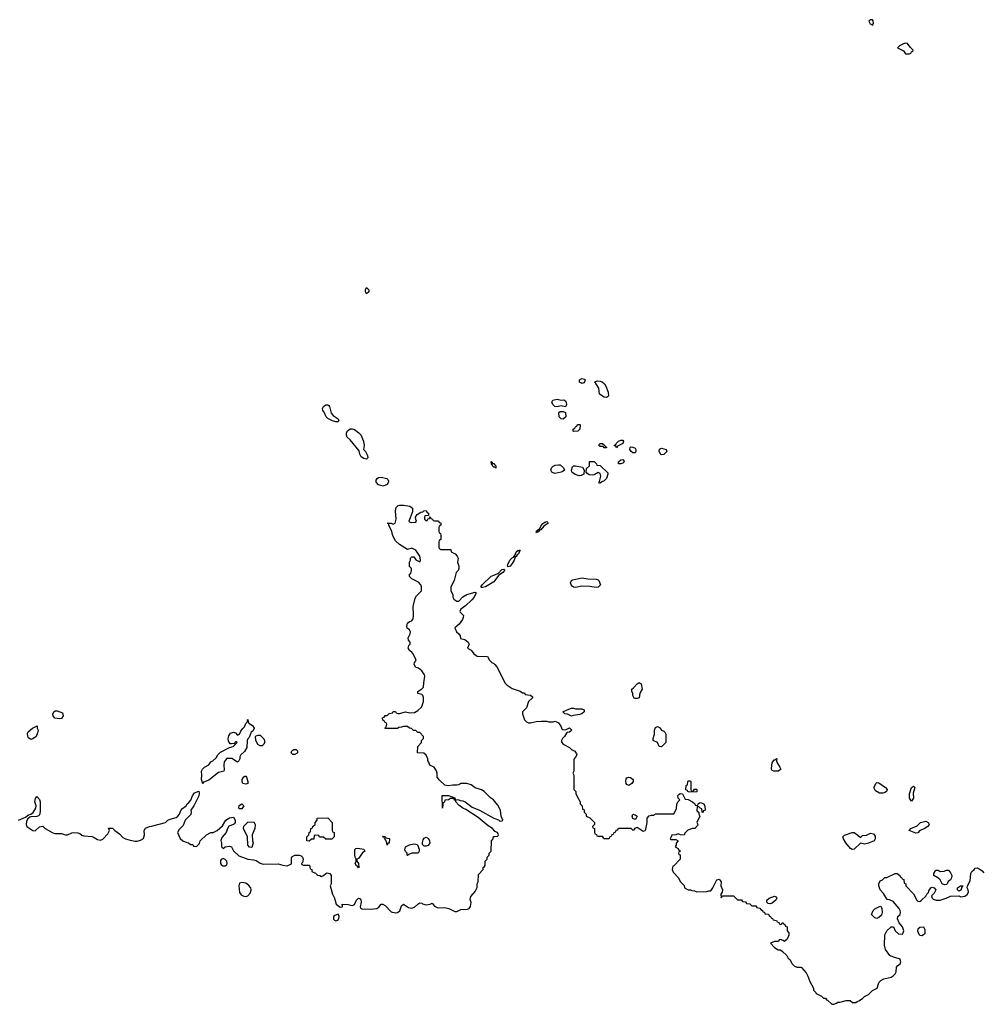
# Model space of a CAD drawing. Header units: inches. Extents: x 2386215 to 2556187, y 580866 to 760840.
# Tile 195 of 203: x 2505363 to 2514760, y 710254 to 719866. Entities that reach past the tile are written whole.
import ezdxf

# ---------------------------------------------------------------- set-up
doc = ezdxf.new("R2010")
doc.units = ezdxf.units.IN
doc.header["$MEASUREMENT"] = 0
doc.layers.add('C5701', color=7, linetype='Continuous')
doc.layers.add('C5711', color=7, linetype='Continuous')

msp = doc.modelspace()

# ---------------------------------------------------------------- linework, layer by layer
at = {"layer": 'C5701', "color": 5, "elevation": 40}
for points in [[(2508750, 717188.7), (2508738, 717210), (2508738, 717230), (2508750, 717252), (2508771.3, 717230), (2508770, 717208)], [(2508470, 715939), (2508450, 715939.3), (2508415.3, 715950), (2508370, 715973.2), (2508353.2, 715990), (2508333.6, 716033.6), (2508321.2, 716050), (2508318, 716070), (2508327.3, 716090), (2508350, 716105.5), (2508370, 716106.8), (2508379.3, 716099.3), (2508386.8, 716090), (2508404.9, 716024.9), (2508423.4, 716003.4), (2508471, 715970), (2508478.8, 715950)], [(2508750, 715575.3), (2508722.5, 715582.5), (2508697.5, 715597.5), (2508683.7, 715623.7), (2508676, 715656), (2508590, 715765.2), (2508559, 715790), (2508552.7, 715810), (2508552.7, 715830), (2508561.2, 715850), (2508576.6, 715863.4), (2508590, 715870.8), (2508610, 715870.8), (2508630, 715864), (2508673, 715833), (2508692.7, 715812.7), (2508719.1, 715750), (2508724.9, 715710), (2508718.8, 715670), (2508737.3, 715650), (2508759.1, 715610), (2508761, 715590)], [(2508910, 715313.6), (2508864.8, 715324.8), (2508844, 715350), (2508844, 715370), (2508852.3, 715387.7), (2508864.5, 715395.5), (2508890, 715400.5), (2508946.4, 715386.4), (2508957.6, 715377.6), (2508962.5, 715362.5), (2508963, 715350), (2508950, 715329.4)], [(2505750, 713039.3), (2505706, 713046), (2505689.2, 713069.2), (2505685.6, 713085.6), (2505695.3, 713110), (2505710, 713118.8), (2505730, 713119.1), (2505779.8, 713099.8), (2505786, 713070), (2505770, 713044)], [(2507490, 712618), (2507434, 712654), (2507386, 712654), (2507358, 712622), (2507354.8, 712590), (2507358, 712542), (2507354, 712530), (2507302, 712518), (2507210, 712442), (2507158, 712422), (2507150, 712406), (2507138, 712450), (2507142, 712490), (2507138, 712530), (2507146, 712550), (2507166, 712570), (2507208.4, 712591.6), (2507230, 712622), (2507248.9, 712631.1), (2507280.4, 712659.6), (2507298, 712690), (2507323.1, 712716.9), (2507410, 712762), (2507446, 712770), (2507466, 712790), (2507462, 712798), (2507470, 712794), (2507486, 712810), (2507476.4, 712816.4), (2507470, 712815.3), (2507462, 712810), (2507459.6, 712800.4), (2507430, 712795.3), (2507418, 712798), (2507402, 712822), (2507399.3, 712850), (2507405.2, 712874.8), (2507419, 712901), (2507450, 712911.3), (2507470, 712904.7), (2507490, 712882), (2507508.4, 712891.6), (2507520.2, 712919.8), (2507536.4, 712943.6), (2507558, 712962), (2507570, 712994), (2507586, 713010), (2507586, 713030), (2507590, 713034), (2507592, 713010), (2507599.6, 712999.6), (2507636.9, 712976.9), (2507652, 712950), (2507638, 712922), (2507622, 712910), (2507602, 712858), (2507590, 712846), (2507584.7, 712830), (2507579.6, 712760.4), (2507556.9, 712723.1), (2507522, 712690), (2507512, 712670), (2507512, 712650), (2507502, 712630)], [(2505470, 712839), (2505450, 712855.3), (2505441.2, 712870), (2505439, 712901), (2505445.6, 712914.4), (2505488.9, 712951.1), (2505532, 712972), (2505534, 712950), (2505542, 712930), (2505536.9, 712903.1), (2505524.7, 712870), (2505490, 712844)], [(2507710, 712778), (2507688, 712790), (2507667.3, 712832.7), (2507666, 712870), (2507670, 712874), (2507690, 712882), (2507710, 712882), (2507745.4, 712845.4), (2507751.3, 712830), (2507751.1, 712808.9), (2507745.4, 712794.6), (2507730, 712778)], [(2508050, 712692.7), (2508030, 712694), (2508014, 712710), (2508019, 712730), (2508038.6, 712741.4), (2508060.7, 712740.7), (2508076, 712730), (2508074.8, 712710), (2508070, 712705.2)], [(2507570, 712402), (2507542, 712410), (2507535.3, 712430), (2507535.3, 712450), (2507550, 712474), (2507560.4, 712479.6), (2507570, 712482), (2507578, 712470), (2507591, 712430), (2507590, 712408)], [(2507510, 712162), (2507502, 712170), (2507506.3, 712193.7), (2507530, 712211), (2507550.8, 712190), (2507530, 712162)], [(2508350, 711866), (2508330, 711886), (2508290, 711886), (2508282, 711902), (2508250, 711906), (2508238, 711902), (2508232.7, 711867.3), (2508210, 711866), (2508190, 711848), (2508166, 711850), (2508166, 711890), (2508186, 711910), (2508187.3, 711932.7), (2508202, 711938), (2508206, 711970), (2508222, 711978), (2508226, 711990), (2508246, 712010), (2508246, 712030), (2508266, 712050), (2508267.3, 712072.7), (2508370, 712074), (2508414, 712030), (2508414, 711950), (2508418, 711938), (2508434, 711930), (2508432.7, 711887.3), (2508410, 711866)], [(2507630, 711786), (2507607.3, 711787.3), (2507588.4, 711808.4), (2507588, 711890), (2507548, 711970), (2507550, 711994), (2507590, 712032), (2507650, 712034), (2507662, 712010), (2507658, 711970), (2507632, 711910), (2507634, 711850), (2507642, 711830)], [(2508950, 711808), (2508948, 711830), (2508938, 711858), (2508926, 711870), (2508922, 711882), (2508906, 711890), (2508910, 711894), (2508931.6, 711891.6), (2508938, 711878), (2508970, 711874), (2508974, 711870), (2508971.1, 711828.9), (2508958, 711822)], [(2509330, 711797.2), (2509310, 711799), (2509294, 711814), (2509293.6, 711833.6), (2509300.1, 711859.9), (2509310, 711876), (2509330, 711886.8), (2509352.4, 711872.4), (2509364.9, 711850), (2509367.3, 711830), (2509350, 711805.2)], [(2508670, 711586), (2508662, 711602), (2508650, 711606), (2508638, 711630), (2508647.3, 711652.7), (2508648, 711670), (2508638, 711690), (2508634.6, 711714.6), (2508635.3, 711764.7), (2508645.2, 711774.8), (2508662.7, 711777.3), (2508722, 711770), (2508731.3, 711750), (2508707.7, 711732.3), (2508670, 711678), (2508654, 711670), (2508654, 711650), (2508671.3, 711630), (2508674, 711590)], [(2509150, 711706), (2509146, 711710), (2509146, 711730), (2509130, 711746), (2509123.1, 711763.1), (2509128.7, 711790), (2509168.7, 711810), (2509210, 711822), (2509230, 711818.8), (2509244.7, 711810), (2509262, 711770), (2509262, 711750), (2509252, 711730), (2509191.6, 711728.4), (2509162, 711718)], [(2507350, 711678), (2507330, 711668), (2507323.5, 711656.5), (2507322.8, 711630), (2507330, 711618), (2507345.8, 711605.8), (2507370, 711606.8), (2507384, 711616), (2507389, 711630), (2507384, 711650), (2507370, 711668.7)], [(2507530, 711443.7), (2507510, 711437.2), (2507500.4, 711410), (2507507.1, 711347.1), (2507524.3, 711324.3), (2507550, 711310.3), (2507570, 711306.7), (2507590, 711312.7), (2507616.4, 711343.6), (2507623.6, 711370), (2507620.7, 711390), (2507597.4, 711417.4), (2507570, 711435.1)], [(2508472.5, 711132.5), (2508439.8, 711120.2), (2508427.3, 711110), (2508425.8, 711085.8), (2508434.4, 711074.4), (2508450, 711067.3), (2508470, 711074.8), (2508478.4, 711090), (2508482.7, 711110)]]:
    msp.add_lwpolyline(points, close=True, dxfattribs=at)
for points in [[(2510000, 715496.4), (2509998, 715498), (2509990, 715498), (2509978, 715510), (2509978, 715518), (2509968, 715530), (2509966, 715554), (2509974, 715546), (2509974, 715534), (2509990, 715532), (2510000, 715522)], [(2510000, 712235.1), (2509988, 712250), (2509958, 712270), (2509898, 712330), (2509870, 712348.7), (2509810, 712368.7), (2509770, 712395.3), (2509728.4, 712408.4), (2509670, 712408.7), (2509650, 712397.2), (2509630, 712392.7), (2509590, 712394), (2509550, 712387), (2509514, 712394), (2509461.2, 712441.2), (2509439, 712470), (2509439, 712510), (2509433.2, 712533.2), (2509408.4, 712568.4), (2509366, 712590), (2509356.4, 712616.4), (2509346, 712630), (2509346, 712650), (2509330, 712686), (2509307.3, 712707.3), (2509246, 712710), (2509248.4, 712771.6), (2509286, 712810), (2509286, 712830), (2509306, 712850), (2509306, 712870), (2509270, 712906), (2509250, 712906), (2509230, 712926), (2509208.4, 712928.4), (2509187.3, 712947.3), (2509168.4, 712948.4), (2509150, 712966), (2509110, 712966), (2509090, 712958), (2509063.6, 712956.4), (2509050, 712946), (2508930, 712946), (2508926, 712950), (2508942, 712958), (2508946, 712990), (2508942, 713002), (2508927.3, 713007.3), (2508922, 713022), (2508907.3, 713027.3), (2508906, 713050), (2508922, 713058), (2508930, 713074), (2508950, 713074), (2508968.4, 713091.6), (2509002, 713098), (2509010, 713114), (2509030, 713114), (2509038, 713098), (2509052.7, 713092.7), (2509070, 713092), (2509129.2, 713110.8), (2509170, 713101), (2509217.2, 713102.8), (2509250, 713121), (2509284.1, 713155.9), (2509293.2, 713170), (2509303.7, 713210), (2509303.7, 713250), (2509297.2, 713270), (2509290, 713279), (2509249.5, 713289.5), (2509249.1, 713309.1), (2509287.3, 713332.7), (2509305.2, 713350), (2509306.8, 713393.2), (2509318, 713458), (2509315.3, 713470), (2509288.7, 713510), (2509254.5, 713534.5), (2509230, 713542.9), (2509212.3, 713570), (2509218, 713590), (2509232.7, 713610), (2509227, 713630), (2509199.7, 713679.7), (2509190, 713693.2), (2509167.3, 713707.3), (2509156, 713730), (2509162, 713758), (2509175.3, 713770), (2509175.3, 713790), (2509158, 713810), (2509155.3, 713830), (2509176, 713870), (2509179, 713890), (2509169.1, 713909.1), (2509146.3, 713926.3), (2509142.7, 713942.7), (2509150, 713976), (2509169.4, 713990.6), (2509190, 713996), (2509203.2, 714016.8), (2509206.6, 714050), (2509203.2, 714136.8), (2509222.7, 714217.3), (2509238, 714242), (2509286, 714290), (2509286, 714330), (2509278, 714350), (2509256.5, 714376.5), (2509190, 714408.7), (2509168, 714430), (2509168.4, 714451.6), (2509182, 714458), (2509188, 714490), (2509187.3, 714507.3), (2509168.9, 714528.9), (2509168.9, 714571.1), (2509178, 714590), (2509178, 714610), (2509190, 714622), (2509210, 714622), (2509231.6, 714591.6), (2509270, 714574), (2509275.3, 714590), (2509273.6, 714613.6), (2509268, 714630), (2509230, 714688), (2509190, 714708), (2509150, 714695.3), (2509070, 714742), (2509030, 714779.3), (2509005.8, 714825.8), (2508996, 714870), (2508968, 714932), (2508968, 714948), (2508948.7, 714950), (2508990, 714951), (2509010, 714942.8), (2509029, 714951), (2509039, 714990), (2509032.3, 715070), (2509037.2, 715102.8), (2509057.2, 715122.8), (2509070, 715126.8), (2509110, 715126.8), (2509170, 715116), (2509196, 715096), (2509196.9, 715063.1), (2509162, 714970), (2509170, 714962), (2509190, 714958), (2509230, 714962), (2509238, 714970), (2509228.4, 714988.4), (2509228, 715010), (2509243.1, 715036.9), (2509280.4, 715059.6), (2509298, 715062), (2509308.4, 715071.6), (2509330, 715074), (2509338, 715058), (2509354, 715050), (2509354, 715026), (2509318, 715022), (2509314, 715010), (2509314, 714990), (2509330, 714974), (2509342, 714978), (2509347.3, 714992.7), (2509362, 714998), (2509366, 715014), (2509370, 715014), (2509378, 714998), (2509394, 714990), (2509398, 714978), (2509412.7, 714972.7), (2509450, 714974), (2509458, 714958), (2509472.7, 714952.7), (2509474, 714930), (2509458, 714922), (2509454, 714910), (2509454, 714870), (2509458, 714858), (2509471.6, 714851.6), (2509474, 714830), (2509474, 714790), (2509458, 714782), (2509454, 714770), (2509454, 714710), (2509470, 714694), (2509572.7, 714692.7), (2509574, 714670), (2509614, 714650), (2509634, 714630), (2509642, 714610), (2509638, 714570), (2509650.9, 714530.9), (2509651.3, 714510), (2509642, 714490), (2509624.7, 714470), (2509604.7, 714390), (2509572, 714330), (2509572.7, 714292.7), (2509591.6, 714251.6), (2509592, 714230), (2509602, 714210), (2509630, 714191), (2509650, 714190.8), (2509689.4, 714230.6), (2509726.7, 714253.3), (2509810, 714278.4), (2509819.3, 714270), (2509799.5, 714230), (2509777.1, 714202.9), (2509716.1, 714143.9), (2509670.7, 714110), (2509660.7, 714090), (2509662, 714082), (2509696, 714050), (2509691, 714030), (2509684, 714010), (2509654, 713966), (2509612, 713930), (2509626, 713890), (2509650.8, 713870.8), (2509662, 713850), (2509665.4, 713825.4), (2509710, 713816), (2509741, 713790), (2509751.3, 713768.7), (2509734, 713730), (2509770, 713712), (2509795.3, 713675.3), (2509830, 713651.3), (2509930.8, 713650.8), (2509950, 713612), (2509971.1, 713591.1), (2509990, 713582), (2510000, 713572)], [(2510000, 714392.3), (2509990, 714379.7), (2509910, 714328.3), (2509882.3, 714322.3), (2509870, 714322.9), (2509864.2, 714330), (2509877.6, 714350), (2509966.6, 714433.4), (2510000, 714448.2)], [(2505350, 712051), (2505418.6, 712081.4), (2505450, 712104.7), (2505470, 712110.8), (2505493.2, 712126.8), (2505519.3, 712170), (2505522.7, 712190), (2505509.6, 712230.4), (2505518, 712262), (2505530, 712282), (2505554.4, 712254.4), (2505562.8, 712230), (2505563.5, 712136.5), (2505554.8, 712105.2), (2505545.4, 712094.6), (2505531.3, 712088.7), (2505470, 712084), (2505460.7, 712079.3), (2505439.8, 712060.2), (2505430, 712038), (2505424.9, 712010), (2505431.3, 711990), (2505490, 711951.3), (2505512.5, 711947.5), (2505554.6, 711985.4), (2505590, 711994), (2505612, 711970), (2505686.7, 711926.7), (2505710, 711920.5), (2505770, 711922.8), (2505810, 711907.7), (2505830, 711907.7), (2505870, 711926.8), (2505889.1, 711930.9), (2505930, 711926.8), (2505950, 711921), (2505970, 711904.7), (2505990, 711898), (2506070, 711890.8), (2506090, 711884), (2506122.6, 711862.6), (2506150, 711854.9), (2506175.2, 711864.8), (2506221.5, 711918.5), (2506238, 711950), (2506230, 711972), (2506270, 711972), (2506291.3, 711950), (2506338.3, 711918.3), (2506370, 711881), (2506394, 711870), (2506442, 711858), (2506490, 711846), (2506510, 711846), (2506543.1, 711856.9), (2506570, 711874), (2506582, 711910), (2506578, 711950), (2506590, 711974), (2506628.9, 711991.1), (2506648.4, 711991.6), (2506786, 712030), (2506809.1, 712050.9), (2506830, 712062), (2506890, 712078), (2506908, 712090), (2506922, 712110), (2506934.6, 712145.4), (2506953.2, 712166.8), (2506988.7, 712190), (2506997.2, 712210), (2507015.1, 712224.9), (2507031.9, 712248.1), (2507049.6, 712290.4), (2507070, 712318), (2507110, 712334), (2507116, 712316), (2507110.8, 712290), (2507064, 712190), (2507034.8, 712150), (2507037.3, 712130), (2507033.4, 712106.6), (2506978, 712050), (2506959.8, 712000.2), (2506919.6, 711960.4), (2506904.7, 711930), (2506930, 711874), (2506954, 711850), (2506992.7, 711832.7), (2507011.6, 711831.6), (2507030, 711814), (2507052.7, 711812.7), (2507058, 711798), (2507090, 711794), (2507116.4, 711823.6), (2507126, 711850), (2507186, 711910), (2507228.4, 711931.6), (2507250, 711932), (2507290, 711952), (2507344, 711996), (2507375.3, 712050), (2507410, 712074.8), (2507450, 712082), (2507464.7, 712050), (2507464.7, 712030), (2507459.8, 712020.2), (2507450, 712008.7), (2507405.4, 711994.6), (2507391.1, 711968.9), (2507378, 711930), (2507336.9, 711883.1), (2507325.4, 711854.6), (2507331.6, 711828.4), (2507332.7, 711792.7), (2507350, 711774), (2507368.4, 711791.6), (2507410, 711798.8), (2507431, 711790), (2507451, 711751), (2507502, 711702), (2507590.7, 711670.7), (2507645.4, 711665.4), (2507670, 711658), (2507710, 711630.8), (2507738, 711622), (2507886.4, 711626.4), (2507930, 711611), (2507973.6, 711606.4), (2508015.3, 711624.7), (2508016.4, 711683.6), (2508024.7, 711695.3), (2508050, 711711), (2508090, 711711), (2508110, 711704.7), (2508124.7, 711690), (2508130.8, 711670), (2508122, 711638), (2508114, 711630), (2508118, 711618), (2508132.7, 711612.7), (2508192, 711612), (2508198, 711578), (2508214, 711570), (2508214, 711550), (2508250, 711534), (2508270, 711514), (2508291.6, 711511.6), (2508310, 711502), (2508330, 711512), (2508350, 711532), (2508363.1, 711536.9), (2508391.3, 711530), (2508404.7, 711510), (2508402, 711430), (2508394, 711410), (2508416, 711330), (2508436, 711290), (2508452, 711230), (2508490, 711202), (2508510, 711204.7), (2508515.3, 711210), (2508510, 711232), (2508570, 711228), (2508610, 711217.3), (2508619.5, 711220.5), (2508632.1, 711227.9), (2508649.3, 711270), (2508670, 711290.7), (2508690, 711284.7), (2508694.4, 711274.4), (2508694.9, 711250), (2508687.1, 711207.1), (2508691, 711191), (2508710, 711182.8), (2508730, 711187.3), (2508790, 711183), (2508849.3, 711190.7), (2508870, 711202), (2508890, 711232), (2508908.4, 711231.6), (2508930, 711218), (2508990, 711158), (2509030, 711146), (2509050, 711151.3), (2509072.9, 711167.1), (2509090, 711214), (2509108.9, 711231.1), (2509158.8, 711198.8), (2509190, 711191), (2509218.6, 711201.4), (2509250, 711232), (2509270, 711244.7), (2509290, 711242), (2509296, 711236), (2509330, 711226), (2509370, 711231.3), (2509390, 711242), (2509410.9, 711210.9), (2509438, 711198), (2509450, 711194.8), (2509510, 711198.8), (2509552, 711190), (2509610, 711161), (2509630, 711161), (2509670, 711178.8), (2509735.9, 711184.1), (2509750, 711190.7), (2509764.5, 711210), (2509769.3, 711249.3), (2509762, 711278), (2509767.3, 711307.3), (2509810, 711354), (2509827.3, 711392.7), (2509828, 711430), (2509838, 711450), (2509840.4, 711519.6), (2509886, 711570), (2509886, 711590), (2509902, 711598), (2509906, 711610), (2509906, 711650), (2509926, 711670), (2509926, 711690), (2509946, 711710), (2509946, 711730), (2509966, 711750), (2509968.7, 711851.3), (2509986, 711870), (2509987.3, 711892.7), (2510000, 711893.1)], [(2510000, 711944.3), (2509978, 711970), (2509936, 711996), (2509838.9, 712078.9), (2509717, 712157), (2509689, 712170), (2509650, 712199), (2509622, 712230), (2509622, 712242), (2509610, 712248), (2509602, 712262), (2509570, 712262), (2509550, 712249), (2509514, 712246), (2509510, 712226), (2509498, 712222), (2509494, 712210), (2509490, 712168), (2509488.4, 712291.6), (2509548, 712292), (2509610, 712271), (2509612.7, 712252.7), (2509649, 712251), (2509663.5, 712243.5), (2509690, 712238.8), (2509711, 712230), (2509779.1, 712179.1), (2509850.3, 712150.3), (2509990, 712070.7), (2510000, 712067.6)]]:
    msp.add_lwpolyline(points, dxfattribs=at)
at = {"layer": 'C5711', "color": 5}
for points, elevation in [([(2513690, 719866), (2513670, 719866), (2513654, 719850), (2513666, 719826), (2513690, 719814), (2513698, 719830), (2513696.4, 719856.4)], 60), ([(2514010, 719636), (2513992, 719630), (2513952, 719610), (2513934, 719590), (2513990, 719562), (2514010, 719534), (2514050, 719534), (2514062, 719538), (2514068, 719552), (2514082, 719558), (2514086, 719570), (2514056.4, 719596.4), (2514030, 719633.2)], 60), ([(2510850, 716315.3), (2510840.2, 716320.2), (2510829, 716329), (2510829, 716350), (2510850, 716364.7), (2510876.8, 716356.8), (2510884.7, 716350), (2510878, 716330), (2510870, 716322)], 40), ([(2511090, 716178), (2511070, 716179.5), (2511022, 716210), (2511018, 716270), (2510978, 716330), (2510999, 716341), (2511030, 716338.8), (2511050.4, 716330.4), (2511071, 716310), (2511084.7, 716290), (2511106.8, 716230), (2511110, 716189.2)], 40), ([(2510650, 716151), (2510673.7, 716153.7), (2510690, 716144.7), (2510697.3, 716130), (2510701, 716110), (2510690, 716088), (2510650, 716098), (2510610, 716088), (2510588.4, 716088.4), (2510570, 716106), (2510558, 716130), (2510560.4, 716139.6), (2510568.7, 716151.3), (2510610, 716161)], 40), ([(2510670, 715966), (2510648.4, 715968.4), (2510628.4, 715988.4), (2510626, 716030), (2510640.4, 716039.6), (2510670, 716042), (2510691.6, 716031.6), (2510694, 715990)], 40), ([(2510770, 715846), (2510766, 715850), (2510766, 715870), (2510782, 715878), (2510787.3, 715892.7), (2510802, 715898), (2510807.3, 715912.7), (2510830, 715914), (2510834, 715910), (2510832, 715870), (2510810, 715848.7)], 40), ([(2511070, 715686), (2511058, 715698), (2511030, 715698), (2511018, 715710), (2511026, 715730), (2511052, 715730), (2511074, 715710), (2511078, 715698), (2511092.7, 715692.7), (2511090, 715686)], 40), ([(2511190, 715686), (2511182, 715702), (2511166, 715710), (2511182, 715718), (2511186, 715730), (2511210, 715752), (2511230, 715762), (2511250, 715762), (2511258, 715750), (2511250, 715728), (2511198, 715702)], 40), ([(2511370, 715637.2), (2511350, 715638), (2511333.2, 715650), (2511319.3, 715670), (2511322, 715690), (2511330, 715694.8), (2511350, 715693.4), (2511370, 715682.8), (2511376.4, 715670), (2511377.1, 715650)], 40), ([(2511630, 715618), (2511622, 715622), (2511606, 715650), (2511607.3, 715672.7), (2511630, 715682), (2511674, 715670), (2511682, 715650), (2511650, 715622)], 40), ([(2510590, 715437.2), (2510570, 715441.2), (2510559, 715450), (2510549.4, 715469.4), (2510554, 715490), (2510570, 715506), (2510590, 715516), (2510622, 715522), (2510639.6, 715519.6), (2510672.7, 715492.7), (2510682, 715470), (2510670, 715458), (2510650, 715449)], 40), ([(2511022, 715342), (2511015.3, 715350), (2511022, 715358), (2511036.2, 715410), (2511030, 715435.3), (2511010, 715445.2), (2510970, 715422), (2510950, 715419.5), (2510922.9, 715422.9), (2510899, 715439), (2510894, 715450), (2510896.4, 715483.6), (2510926, 715510), (2510926, 715550), (2510930, 715554), (2510971.6, 715551.6), (2510994, 715530), (2510998, 715518), (2511030, 715514), (2511103, 715443), (2511106, 715430), (2511092.5, 715387.5), (2511070, 715364.2), (2511045.5, 715354.5), (2511030, 715342.7)], 40), ([(2511209, 715529), (2511209.6, 715550.4), (2511230, 715570.7), (2511250, 715574), (2511258, 715570), (2511264, 715550), (2511250, 715536), (2511230, 715529.3)], 40), ([(2510825.4, 715414.6), (2510786.6, 715426.6), (2510762, 715442), (2510754, 715450), (2510748.7, 715470), (2510759, 715501), (2510770, 715511.3), (2510790, 715511.3), (2510858, 715498), (2510874, 715470), (2510870, 715428), (2510844.7, 715415.3)], 40), ([(2510410, 714855.3), (2510406.2, 714866.2), (2510410, 714875.5), (2510422, 714878), (2510426.6, 714890), (2510440.2, 714899.8), (2510450, 714922.8), (2510470, 714947.3), (2510490, 714960.4), (2510510, 714966), (2510519.1, 714959.1), (2510520.7, 714950), (2510479.9, 714920.1), (2510450, 714885.6), (2510436, 714884), (2510430, 714867.6), (2510415.9, 714864.1)], 40), ([(2510202, 714622), (2510194, 714626), (2510199.1, 714619.1), (2510190.5, 714590.5), (2510170, 714557), (2510150, 714532.3), (2510130, 714523.7), (2510123.7, 714530), (2510127.3, 714547.3), (2510148.8, 714591.2), (2510170, 714612.4), (2510182.5, 714617.5), (2510199.6, 714640.4), (2510210, 714670.4), (2510230, 714687.3), (2510238, 714682), (2510250, 714690.8), (2510240.5, 714679.5), (2510241.6, 714670), (2510230, 714647.3), (2510219.3, 714640.7), (2510210, 714626.6)], 40), ([(2510990, 714322.7), (2510930, 714333.2), (2510850, 714335.1), (2510790, 714322), (2510770, 714326.6), (2510756.6, 714336.6), (2510746, 714350), (2510739.3, 714370), (2510749, 714390), (2510762, 714398), (2510850, 714416), (2510910, 714406), (2510990, 714404.7), (2511010, 714398), (2511018, 714390), (2511031.3, 714350), (2511010, 714325.2)], 40), ([(2511370, 713238), (2511363.1, 713243.1), (2511348.4, 713268.4), (2511347.3, 713287.3), (2511338, 713310), (2511338, 713330), (2511356.5, 713343.5), (2511390, 713382), (2511410, 713394), (2511430, 713382), (2511440.7, 713330), (2511418, 713290), (2511410, 713246), (2511390, 713238)], 40), ([(2510790, 713138), (2510850, 713138), (2510874, 713130), (2510874, 713110), (2510850.9, 713089.1), (2510830, 713082), (2510765.4, 713074.6), (2510750, 713066), (2510710, 713088), (2510686, 713090), (2510666, 713110), (2510706, 713130), (2510750, 713144.7), (2510770, 713144.7)], 40), ([(2511630, 712768.7), (2511606, 712770), (2511588.4, 712808.4), (2511548.7, 712830), (2511548.7, 712850), (2511559, 712890), (2511559, 712930), (2511570, 712956), (2511590, 712964.7), (2511610, 712956), (2511630, 712931.3), (2511650, 712922), (2511662, 712910), (2511672, 712890), (2511672, 712810)], 40), ([(2512770, 712529.2), (2512726, 712530), (2512710, 712538), (2512702, 712550), (2512704, 712590), (2512710, 712612), (2512730, 712642), (2512738, 712642), (2512750, 712652), (2512754, 712650), (2512752, 712630), (2512758, 712610), (2512784.7, 712570), (2512792, 712550)], 40), ([(2511310, 712389.4), (2511290, 712399), (2511282.7, 712410), (2511279.3, 712430), (2511284.1, 712455.9), (2511290, 712464.7), (2511309.3, 712470.7), (2511326.8, 712466.8), (2511351.3, 712450), (2511351.3, 712430), (2511338, 712410)], 40), ([(2511930, 712334), (2511942, 712338), (2511950, 712354), (2511970, 712354), (2511974, 712350), (2511974, 712330), (2511970, 712326), (2511892.7, 712327.3), (2511886, 712330), (2511882, 712342), (2511867.3, 712347.3), (2511868.4, 712391.6), (2511882, 712398), (2511886, 712430), (2511890, 712434), (2511910, 712434), (2511914, 712430), (2511914, 712350), (2511918, 712338)], 40), ([(2513756, 712316), (2513718.6, 712338.6), (2513701.2, 712370), (2513725.6, 712414.4), (2513730, 712418), (2513750, 712416), (2513816, 712370), (2513831, 712350), (2513824.7, 712330), (2513810, 712322.7), (2513790, 712316)], 40), ([(2514070, 712238), (2514050, 712266), (2514048.7, 712310), (2514069, 712370), (2514090, 712384.7), (2514101, 712370), (2514084.7, 712315.3), (2514090, 712266)], 40), ([(2511370, 712058), (2511349.4, 712069.4), (2511342.7, 712090), (2511350, 712110.8), (2511370, 712104.7), (2511390.7, 712090), (2511382, 712070)], 40), ([(2514110, 711924), (2514046, 711950), (2514062, 711970), (2514124.1, 711995.9), (2514158, 712030), (2514210, 712040.7), (2514230.4, 712030.4), (2514240.7, 712010), (2514230, 711988.7), (2514194.4, 711965.6), (2514152, 711950), (2514130, 711928.7)], 40), ([(2513570, 711882), (2513590, 711902), (2513630, 711906), (2513670, 711924.7), (2513696.8, 711916.8), (2513715.3, 711895.3), (2513716, 711870), (2513704.7, 711850), (2513650, 711826.6), (2513610, 711817.2), (2513570, 711826), (2513510, 711769.5), (2513490, 711765.1), (2513473.4, 711773.4), (2513429.6, 711829.6), (2513404, 711870), (2513398, 711890), (2513414, 711906), (2513490, 711930.8), (2513510, 711930.8), (2513546.8, 711906.8)], 40), ([(2514390, 711419.3), (2514369.5, 711429.5), (2514348.4, 711468.4), (2514326, 711490), (2514286, 711510), (2514286, 711530), (2514303.1, 711556.9), (2514310, 711562), (2514330, 711562), (2514350, 711552), (2514387.3, 711552.7), (2514410, 711562), (2514430, 711562), (2514450, 711538), (2514462.8, 711510), (2514461, 711490), (2514450.7, 711469.3), (2514426, 711454), (2514418.8, 711430), (2514410, 711422.7)], 40), ([(2514530, 711358), (2514518, 711370), (2514518, 711390), (2514546, 711410), (2514574, 711410), (2514562, 711398), (2514550, 711368)], 40), ([(2512690, 711235.3), (2512670, 711238), (2512658, 711250), (2512655.3, 711270), (2512679, 711290), (2512732, 711310), (2512744.5, 711304.5), (2512753.4, 711290), (2512744, 711270), (2512710, 711242)], 40), ([(2513730, 711093.2), (2513710, 711099), (2513679, 711130), (2513694, 711170), (2513710, 711186), (2513750, 711206), (2513770, 711211), (2513778.8, 711190), (2513782, 711150), (2513774.9, 711125.1), (2513750, 711101.2)], 40), ([(2514188, 711008), (2514150, 711004), (2514130, 710986), (2514128, 710970), (2514139.9, 710939.9), (2514150, 710927.7), (2514170, 710927.3), (2514185.6, 710934.4), (2514202, 710950), (2514202, 710982)], 40)]:
    msp.add_lwpolyline(points, close=True, dxfattribs=dict(at, elevation=elevation))
at = {"layer": 'C5711', "color": 5, "elevation": 40}
for points in [[(2510000, 715522), (2510010, 715512), (2510010, 715488.7), (2510000, 715496.4)], [(2510000, 714448.2), (2510035.9, 714464.1), (2510070, 714497.6), (2510090, 714502.8), (2510096.7, 714496.7), (2510097.1, 714490), (2510079.3, 714470), (2510038.7, 714441.3), (2510000, 714392.3)], [(2510000, 713572), (2510022, 713550), (2510102, 713390), (2510122, 713370), (2510170, 713338), (2510250, 713312), (2510270, 713294), (2510290, 713294), (2510298, 713278), (2510350, 713272), (2510370, 713254), (2510370, 713246), (2510331.1, 713208.9), (2510310, 713148), (2510271.6, 713108.4), (2510271.3, 713090), (2510291.3, 713030), (2510310, 713011.3), (2510330, 713001), (2510350, 713001), (2510406.3, 713013.7), (2510458, 713018), (2510510, 713018), (2510530, 713011.3), (2510570, 713012), (2510590, 713018), (2510622, 713002), (2510644.7, 712970), (2510658, 712938), (2510690, 712932), (2510730, 712954), (2510751.6, 712931.6), (2510730.9, 712909.1), (2510710, 712908), (2510699.6, 712900.4), (2510682, 712870), (2510661, 712850), (2510651.3, 712830), (2510651.6, 712811.6), (2510670, 712792), (2510730, 712762), (2510750, 712742), (2510783.6, 712723.6), (2510799.6, 712699.6), (2510802, 712690), (2510790, 712666), (2510772.7, 712647.3), (2510772, 712530), (2510762, 712510), (2510771.6, 712491.6), (2510774, 712470), (2510774, 712350), (2510791.6, 712331.6), (2510792.7, 712312.7), (2510803.6, 712283.6), (2510834, 712230), (2510834, 712210), (2510854, 712190), (2510858, 712158), (2510872.7, 712152.7), (2510874, 712130), (2510894, 712110), (2510894, 712090), (2510930, 712074), (2510974, 712030), (2510974, 712010), (2510954, 711990), (2510958, 711978), (2510974, 711970), (2510974, 711930), (2510978, 711918), (2510992.7, 711912.7), (2510998, 711898), (2511010, 711894), (2511050, 711894), (2511058, 711878), (2511070, 711874), (2511110, 711874), (2511122, 711878), (2511127.3, 711892.7), (2511142, 711898), (2511147.3, 711912.7), (2511162, 711918), (2511167.3, 711932.7), (2511182, 711938), (2511187.3, 711952.7), (2511202, 711958), (2511210, 711974), (2511330, 711974), (2511350, 711954), (2511362, 711958), (2511370, 711974), (2511390, 711982), (2511450, 711944.7), (2511468.9, 711951.1), (2511476, 711964), (2511489.3, 712030), (2511488.7, 712071.3), (2511507.3, 712092.7), (2511530, 712102), (2511550, 712102), (2511570, 712112), (2511750, 712114), (2511776.4, 712163.6), (2511778, 712210), (2511790, 712234), (2511806, 712250), (2511790, 712266), (2511788.7, 712291.3), (2511796.4, 712303.6), (2511810, 712312), (2511834, 712310), (2511858, 712258), (2511890, 712252), (2511930, 712232), (2511954, 712210), (2511958, 712198), (2511970, 712194), (2511982, 712198), (2511986, 712210), (2511998, 712222), (2512010, 712224.7), (2512042, 712210), (2512052.7, 712187.3), (2512054, 712150), (2512038, 712142), (2512030, 712126), (2512026, 712130), (2512022, 712162), (2512007.3, 712167.3), (2511990, 712186), (2511978, 712182), (2511974, 712150), (2511978, 712138), (2511994, 712130), (2511994, 712110), (2512002, 712090), (2511974, 712030), (2511982, 712010), (2511979.6, 712000.4), (2511954, 711970), (2511930, 711968.7), (2511886, 711954), (2511856.9, 711923.1), (2511850, 711906), (2511812.7, 711907.3), (2511790, 711918), (2511767.3, 711907.3), (2511730, 711906), (2511722, 711890), (2511714, 711870), (2511723.6, 711863.6), (2511770, 711862), (2511791.3, 711851.3), (2511772.7, 711827.3), (2511772, 711808), (2511762, 711790), (2511790, 711774), (2511798, 711758), (2511812, 711752), (2511810, 711746), (2511798, 711742), (2511794, 711730), (2511798, 711718), (2511811.6, 711711.6), (2511812, 711670), (2511750, 711606), (2511738, 711602), (2511734, 711570), (2511743.6, 711543.6), (2511794, 711490), (2511810, 711454), (2511850, 711414), (2511854, 711390), (2511890, 711372), (2511910, 711372), (2511923.6, 711363.6), (2511950, 711362), (2511972.7, 711352.7), (2512070, 711354), (2512090, 711362), (2512110, 711362), (2512130, 711392), (2512169, 711470), (2512190, 711476), (2512210.5, 711450.5), (2512206.8, 711410), (2512224.7, 711370), (2512222, 711350), (2512207.7, 711330), (2512210, 711294), (2512228, 711312), (2512331.6, 711311.6), (2512370, 711274), (2512410, 711274), (2512418, 711258), (2512450, 711254), (2512458, 711238), (2512490, 711234), (2512510, 711214), (2512550, 711214), (2512558, 711198), (2512590, 711194), (2512598, 711178), (2512614, 711170), (2512618, 711158), (2512632.7, 711152.7), (2512638, 711138), (2512672.7, 711132.7), (2512678, 711118), (2512692.7, 711112.7), (2512698, 711098), (2512712.7, 711092.7), (2512718, 711078), (2512752.7, 711072.7), (2512758, 711058), (2512772.7, 711052.7), (2512778, 711038), (2512790, 711034), (2512802, 711038), (2512806, 711050), (2512814, 711050), (2512818, 711038), (2512832.7, 711032.7), (2512838, 711018), (2512854, 711010), (2512854, 710970), (2512872, 710952), (2512872, 710930), (2512854, 710890), (2512830, 710866), (2512816.4, 710876.4), (2512790, 710886), (2512778, 710882), (2512771.6, 710868.4), (2512732.7, 710867.3), (2512694, 710850), (2512732, 710810), (2512767.1, 710787.1), (2512790, 710784.7), (2512811.1, 710771.1), (2512851.1, 710731.1), (2512865.4, 710705.4), (2512882, 710690), (2512904.7, 710650), (2512927.5, 710627.5), (2512950, 710616), (2512990, 710618), (2512994.4, 710614.4), (2513039.8, 710559.8), (2513058, 710530), (2513076.9, 710476.9), (2513112, 710410), (2513112.7, 710392.7), (2513134, 710370), (2513138, 710358), (2513190, 710334), (2513210, 710314), (2513230, 710314), (2513238, 710298), (2513250, 710294), (2513290, 710254), (2513310, 710254), (2513336.4, 710263.6), (2513350, 710274), (2513370, 710274), (2513430, 710291.3), (2513471.1, 710291.1), (2513492.7, 710272.7), (2513527.3, 710272.7), (2513538, 710282), (2513553.6, 710286.4), (2513590, 710311.3), (2513609.3, 710330.7), (2513648, 710350), (2513688, 710390), (2513734, 710410), (2513745.6, 710454.4), (2513753.2, 710470), (2513770, 710486.8), (2513798, 710502), (2513870, 710518), (2513890, 710531), (2513909, 710550), (2513919.3, 710570), (2513924.1, 710615.9), (2513933.2, 710630), (2513957.2, 710650), (2513965.2, 710670), (2513959, 710690), (2513950, 710697.2), (2513893.6, 710713.6), (2513858, 710730), (2513814, 710790), (2513804, 710830), (2513808.7, 710931.3), (2513828, 710970), (2513869.1, 711010.9), (2513892, 711010), (2513911.3, 710970), (2513943.5, 710943.5), (2513982, 710938), (2513989, 710951), (2513992.7, 710970), (2513982.7, 711010), (2513948.7, 711050), (2513934, 711090), (2513935.3, 711110), (2513958, 711130), (2513962, 711150), (2513959, 711170), (2513950, 711188), (2513890, 711258), (2513854, 711274), (2513830, 711278), (2513794.5, 711334.5), (2513764, 711370), (2513748.7, 711410), (2513748.9, 711431.1), (2513762, 711458), (2513786, 711470), (2513810, 711492), (2513827.3, 711492.7), (2513910, 711532), (2513930, 711531.3), (2513954, 711510), (2513958, 711498), (2513972.7, 711492.7), (2513978, 711478), (2513992.7, 711472.7), (2513998, 711438), (2514014, 711430), (2514014, 711410), (2514090, 711334), (2514122, 711270), (2514130, 711262), (2514150, 711258), (2514168, 711270), (2514208, 711310), (2514218, 711330), (2514234, 711346), (2514238, 711362), (2514258, 711390), (2514270, 711398), (2514290, 711392), (2514306, 711370), (2514290, 711338), (2514266, 711314), (2514271.1, 711291.1), (2514282, 711282), (2514310, 711271.3), (2514348.9, 711271.1), (2514409.1, 711290.9), (2514450, 711311), (2514530, 711314), (2514550, 711302), (2514590, 711311.3), (2514612.9, 711327.1), (2514625.2, 711350), (2514624, 711370), (2514614, 711390), (2514615.3, 711410), (2514642, 711458), (2514650, 711532), (2514657.2, 711550), (2514682, 711570), (2514690, 711582), (2514710, 711584.7), (2514730, 711578), (2514758, 711558), (2514776.9, 711536.9)], [(2510000, 712067.6), (2510036.3, 712056.3), (2510050, 712042.8), (2510070, 712044.7), (2510078, 712050), (2510064, 712090), (2510055.3, 712150), (2510030, 712198), (2510000, 712235.1)], [(2510000, 711893.1), (2510030, 711894), (2510038, 711910), (2510026, 711930), (2510002, 711942), (2510000, 711944.3)]]:
    msp.add_lwpolyline(points, dxfattribs=at)

doc.saveas('drawing.dxf')
